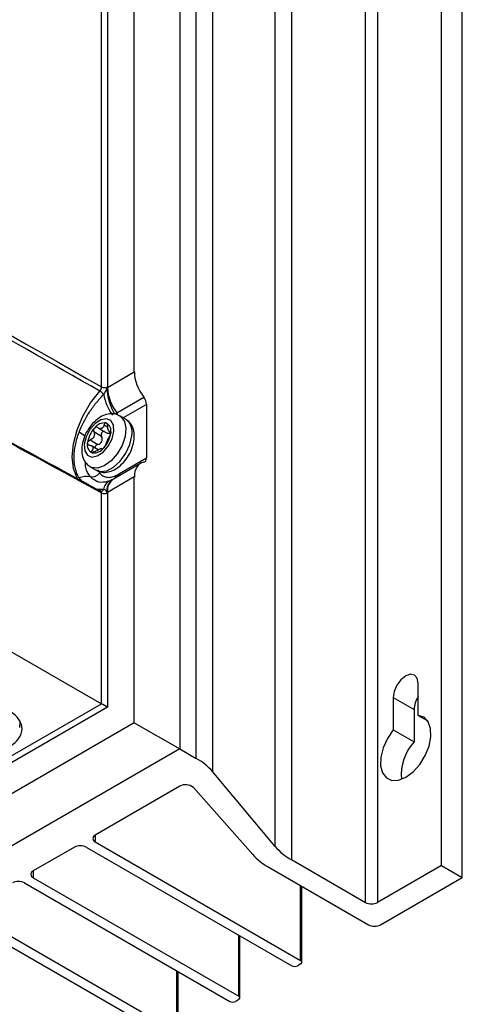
# Model space of a CAD drawing. Header units: millimetres. Extents: x 15458 to 16410, y 10212 to 11278.
# Tile 34 of 139: x 16358 to 16410, y 10273 to 10390. Entities that reach past the tile are written whole.
import ezdxf

# ---------------------------------------------------------------- set-up
doc = ezdxf.new("R2010")
doc.units = ezdxf.units.MM

msp = doc.modelspace()

# ---------------------------------------------------------------- linework, layer by layer
at = {"color": 7, "linetype": 'Continuous', "lineweight": 25}
for p, q in [((16376.69, 10513.7), (16376.69, 10303.77)), ((16378.65, 10302.65), (16378.65, 10512.5)), ((16380.58, 10510.92), (16380.58, 10301.07)), ((16388.02, 10292.18), (16388.02, 10502.03)), ((16389.95, 10500.46), (16389.95, 10290.61)), ((16407.78, 10289.91), (16407.78, 10499.76)), ((16410.25, 10288.48), (16410.25, 10498.33)), ((16398.76, 10285.52), (16398.76, 10495.37)), ((16400.17, 10495.37), (16400.17, 10285.52)), ((16371.3, 10348.58), (16371.3, 10474.91)), ((16367.41, 10346.79), (16367.41, 10473.01)), ((16368.11, 10473.01), (16368.11, 10346.79)), ((16368.11, 10346.74), (16371.3, 10348.58)), ((16369.21, 10343.73), (16372.42, 10345.58)), ((16372.74, 10344.72), (16369.98, 10343.13)), ((16372.74, 10344.72), (16372.74, 10338.35)), ((16370.28, 10342.95), (16369.57, 10343.36)), ((16367.41, 10340.91), (16366.49, 10341.45)), ((16366.96, 10341.95), (16366.93, 10341.97)), ((16367.01, 10341.91), (16367.96, 10341.36)), ((16368.13, 10342.03), (16367.71, 10342.27)), ((16368.31, 10341.51), (16368.5, 10341.4)), ((16368.5, 10341.48), (16368.42, 10341.52)), ((16366.04, 10340.49), (16366.96, 10339.96)), ((16368.37, 10341.31), (16368.49, 10341.41)), ((16368.37, 10341.31), (16368.44, 10341.09)), ((16367.02, 10339.33), (16366.23, 10339.79)), ((16366.27, 10339.23), (16366.59, 10339.05)), ((16367.46, 10339.43), (16367.38, 10339.47)), ((16367.4, 10339.45), (16367.43, 10339.44)), ((16367.43, 10339.44), (16367.45, 10339.42)), ((16369.52, 10336.49), (16372.74, 10338.35)), ((16366.07, 10337.3), (16366.78, 10336.89)), ((16372.04, 10337.7), (16368.83, 10335.85)), ((16321.32, 10335.74), (16367.41, 10309.13)), ((16371.3, 10336.09), (16368.11, 10334.25)), ((16368.83, 10335.85), (16368.66, 10335.76)), ((16371.3, 10306.89), (16371.3, 10336.09)), ((16367.65, 10334.6), (16366.9, 10334.61)), ((16367.37, 10334.41), (16367.36, 10334.41)), ((16367.41, 10309.13), (16367.41, 10334.2)), ((16368.11, 10334.2), (16368.11, 10308.73)), ((16405.02, 10307.75), (16405.02, 10311.59)), ((16402.05, 10309.88), (16402.05, 10306.03)), ((16402.05, 10309.88), (16404.52, 10308.45)), ((16368.11, 10308.73), (16248.74, 10239.82)), ((16248.75, 10240.63), (16367.41, 10309.13)), ((16404.52, 10308.45), (16404.52, 10304.61)), ((16405.02, 10307.75), (16406.15, 10307.1)), ((16371.3, 10306.89), (16245.56, 10234.3)), ((16357.71, 10306.31), (16357.74, 10307.05)), ((16371.3, 10306.89), (16376.69, 10303.77)), ((16402.05, 10306.03), (16404.52, 10304.61)), ((16376.69, 10303.77), (16250.77, 10231.08)), ((16376.69, 10303.77), (16378.65, 10302.65)), ((16388.02, 10292.18), (16380.58, 10301.07)), ((16376.72, 10299.33), (16366.66, 10293.52)), ((16378.32, 10299.19), (16385.37, 10291.21)), ((16366.66, 10293.52), (16366.66, 10292.71)), ((16366.66, 10292.71), (16391.05, 10278.62)), ((16364.18, 10292.1), (16359.3, 10289.28)), ((16365.6, 10292.1), (16389.99, 10278.01)), ((16389.95, 10290.61), (16398.76, 10285.52)), ((16359.3, 10289.28), (16359.3, 10288.46)), ((16387.2, 10289.75), (16399.11, 10282.87)), ((16407.78, 10289.91), (16400.17, 10285.52)), ((16407.78, 10289.91), (16410.25, 10288.48)), ((16358.24, 10287.85), (16382.64, 10273.77)), ((16359.3, 10288.46), (16383.7, 10274.38)), ((16400.53, 10282.87), (16410.25, 10288.48)), ((16391.05, 10278.62), (16391.05, 10287.52)), ((16391.2, 10278.42), (16391.2, 10287.44)), ((16351.95, 10284.22), (16376.34, 10270.13)), ((16350.89, 10283.6), (16375.28, 10269.52)), ((16383.7, 10274.38), (16383.7, 10281.65)), ((16383.84, 10274.18), (16383.84, 10281.56)), ((16376.34, 10270.13), (16376.34, 10277.4)), ((16376.49, 10269.93), (16376.49, 10277.32)), ((16391.05, 10278.22), (16390.7, 10278.01)), ((16383.7, 10273.97), (16383.34, 10273.77))]:
    msp.add_line(p, q, dxfattribs=at)
at = {"color": 7, "linetype": 'Continuous', "lineweight": 25, "flags": 128}
for points in [[(16364.71, 10335.63), (16364.51, 10335.95), (16364.08, 10337.1), (16363.93, 10338.49), (16364.08, 10340.04), (16364.51, 10341.68), (16365.2, 10343.33), (16366.11, 10344.9), (16367.2, 10346.3)], [(16365.36, 10339.98), (16365.41, 10339.21), (16365.72, 10338.68), (16366.25, 10338.46), (16366.9, 10338.59), (16367.59, 10339.04), (16368.2, 10339.76), (16368.65, 10340.62), (16368.87, 10341.5), (16368.82, 10342.27), (16368.51, 10342.8), (16367.99, 10343.02), (16367.33, 10342.89), (16366.65, 10342.43), (16366.03, 10341.72), (16365.58, 10340.86), (16365.36, 10339.98)], [(16369.58, 10343.36), (16369.71, 10343.27), (16370.13, 10342.7), (16370.3, 10341.88), (16370.2, 10340.89), (16369.84, 10339.84), (16369.26, 10338.84), (16368.53, 10338), (16367.72, 10337.42), (16366.93, 10337.15), (16366.23, 10337.23), (16366.06, 10337.31)], [(16366.78, 10336.89), (16367.27, 10336.74), (16368.03, 10336.83), (16368.84, 10337.27), (16369.62, 10337.99), (16370.28, 10338.92), (16370.76, 10339.95), (16370.99, 10340.99)], [(16405.02, 10311.59), (16404.9, 10312.18), (16404.58, 10312.55), (16404.1, 10312.65), (16403.53, 10312.45), (16402.96, 10311.99), (16402.48, 10311.34), (16402.16, 10310.6), (16402.05, 10309.88)], [(16402.05, 10306.03), (16401.36, 10305.02), (16400.85, 10303.9), (16400.58, 10302.79), (16400.55, 10301.76), (16400.77, 10300.91), (16401.23, 10300.32), (16401.88, 10300.02), (16402.67, 10300.05), (16403.53, 10300.4), (16404.4, 10301.05), (16405.19, 10301.93), (16405.84, 10302.98), (16406.3, 10304.11), (16406.52, 10305.21), (16406.49, 10306.2), (16406.21, 10306.99), (16405.71, 10307.53), (16405.02, 10307.75)]]:
    msp.add_lwpolyline(points, dxfattribs=at)
at = {"color": 7, "linetype": 'Continuous', "lineweight": 25}
for centre, radius, start, end in [((16366.38, 10344.94), 1.59, 36.6405, 58.7438), ((16367.76, 10347.48), 0.77, 243.2338, 297.3435), ((16373.9, 10346.69), 5.83, 179.8973, 212.1083), ((16373.41, 10346.97), 5.31, 182.4964, 217.6358), ((16374.15, 10347.19), 6.62, 191.343, 214.5439), ((16367.82, 10342.7), 1.72, 25.7363, 36.5096), ((16369.14, 10341.43), 1.9, 346.5299, 53.0477), ((16368.89, 10339.73), 3.18, 136.6584, 172.5784), ((16367.78, 10341.01), 1.51, 83.4034, 143.5932), ((16367.86, 10340.85), 1.12, 108.9132, 118.0834), ((16367.19, 10342.4), 0.58, 284.6451, 302.3514), ((16367.53, 10341.6), 1, 344.9096, 65.0223), ((16357.93, 10330.12), 13.18, 55.2242, 58.849), ((16365.35, 10341.75), 3.18, 316.6584, 352.5784), ((16366.7, 10339.88), 1, 164.9096, 245.0223), ((16366.45, 10340.46), 1.51, 263.4034, 323.5932), ((16366.73, 10340.42), 1.12, 288.9132, 298.0834), ((16367.4, 10338.88), 0.58, 104.6451, 122.3514), ((16365.67, 10333.3), 2.85, 82.0207, 108.83), ((16366.28, 10337.24), 1.13, 258.7166, 323.5362), ((16369.02, 10334.42), 1.38, 117.1032, 172.5443), ((16369.52, 10334.55), 1.48, 125.6604, 191.7893), ((16369.79, 10334.46), 1.69, 124.3561, 186.9561), ((16368.35, 10336.3), 0.73, 331.2363, 356.9432), ((16368.6, 10336.35), 0.69, 337.2793, 0.4669), ((16368.82, 10336.48), 0.7, 338.8523, 1.0738), ((16367.34, 10334.76), 0.355, 274.5539, 332.8293), ((16367.76, 10334.88), 0.77, 243.2338, 297.3435), ((16407.71, 10308.3), 3.19, 147.5288, 177.3446), ((16408.83, 10300.7), 5.82, 137.8436, 185.2704), ((16375.15, 10296.37), 7.19, 40.9118, 60.8809), ((16377.41, 10298.09), 1.43, 50.5228, 119.0289), ((16366.81, 10293.12), 0.437, 110.7834, 249.2166), ((16364.89, 10290.73), 1.54, 62.6097, 117.3903), ((16390.78, 10296.13), 7.32, 222.299, 240.7623), ((16393.45, 10296.89), 7.19, 220.9118, 240.8809), ((16359.46, 10288.87), 0.437, 110.7834, 249.2166), ((16357.54, 10286.49), 1.54, 62.6097, 117.3903), ((16399.47, 10286.89), 1.54, 242.6097, 297.3903), ((16399.82, 10284.23), 1.54, 242.6097, 297.3903), ((16390.97, 10278.42), 0.218, 290.7834, 69.2166), ((16390.35, 10278.69), 0.769, 242.6097, 297.3903), ((16382.99, 10274.45), 0.769, 242.6097, 297.3903), ((16383.62, 10274.18), 0.218, 290.7834, 69.2166)]:
    msp.add_arc(centre, radius, start, end, dxfattribs=at)
for centre, major_axis, ratio, start_param, end_param in [((16373.82, 10347.17), (-1.8, 3), 0.587369, 0.776443, 1.758208), ((16372.02, 10345.12), (-0.513, 0.858), 0.587369, 3.918035, 4.899801), ((16372.02, 10338.75), (-0.513, 0.858), 0.587369, 2.93627, 3.918035), ((16373.82, 10334.69), (-1.8, 3), 0.587369, 6.077863, 7.059628), ((16367.76, 10308.93), (0.5, -0.289), 0.00007, 0.785439, 2.338782), ((16352.97, 10306.21), (5, -0.08), 0.587275, 5.506822, 7.077619)]:
    msp.add_ellipse(centre, major_axis=major_axis, ratio=ratio, start_param=start_param, end_param=end_param, dxfattribs=at)
for points, knots in [([(16367.2, 10346.3), (16361.45, 10349.59), (16355.69, 10352.88), (16349.93, 10356.16), (16346.21, 10358.28), (16342.5, 10360.4), (16338.78, 10362.52), (16334.45, 10364.99), (16330.12, 10367.46), (16325.78, 10369.93), (16320.54, 10372.92), (16315.3, 10375.91), (16310.05, 10378.89)], [0.00049138, 0.00049138, 0.00049138, 0.00049138, 0.02451992, 0.02451992, 0.02451992, 0.04002634, 0.04002634, 0.04002634, 0.05810756, 0.05810756, 0.05810756, 0.07998385, 0.07998385, 0.07998385, 0.07998385]), ([(16313.8, 10363.59), (16322.73, 10358.71), (16331.66, 10353.84), (16340.59, 10348.97), (16344.9, 10346.61), (16349.21, 10344.26), (16353.53, 10341.91), (16358.09, 10339.42), (16362.65, 10336.93), (16367.2, 10334.45)], [0, 0, 0, 0, 0.03726266, 0.03726266, 0.03726266, 0.05525761, 0.05525761, 0.05525761, 0.07428298, 0.07428298, 0.07428298, 0.07428298]), ([(16367.41, 10334.2), (16363.45, 10336.35), (16359.49, 10338.51), (16355.53, 10340.67), (16347.38, 10345.11), (16339.23, 10349.56), (16331.07, 10354.01), (16325.34, 10357.14), (16319.61, 10360.26), (16313.88, 10363.39)], [0.00049138, 0.00049138, 0.00049138, 0.00049138, 0.01700244, 0.01700244, 0.01700244, 0.05100731, 0.05100731, 0.05100731, 0.07490604, 0.07490604, 0.07490604, 0.07490604]), ([(16367.2, 10346.3), (16367.27, 10346.37), (16367.32, 10346.45), (16367.39, 10346.62), (16367.41, 10346.71), (16367.41, 10346.79)], [0, 0, 0, 0, 0.5, 0.5, 1, 1, 1, 1]), ([(16367.65, 10345.89), (16367.76, 10346), (16367.84, 10346.14), (16367.94, 10346.35), (16367.96, 10346.42), (16368, 10346.53), (16368.01, 10346.56), (16368.03, 10346.63), (16368.04, 10346.67), (16368.07, 10346.7)], [0, 0, 0, 0, 0.5, 0.5, 0.75, 0.75, 0.875, 0.875, 1, 1, 1, 1]), ([(16364.75, 10341.41), (16364.9, 10341.82), (16365.08, 10342.23), (16365.49, 10343.03), (16365.73, 10343.43), (16366.22, 10344.19), (16366.49, 10344.55), (16367.06, 10345.25), (16367.35, 10345.58), (16367.65, 10345.89)], [0, 0, 0, 0, 0.25, 0.25, 0.5, 0.5, 0.75, 0.75, 1, 1, 1, 1]), ([(16369.56, 10343.33), (16369.47, 10343.39), (16369.18, 10343.59), (16368.55, 10343.65), (16367.79, 10343.5), (16367.04, 10343.1), (16366.32, 10342.46), (16365.7, 10341.61), (16365.24, 10340.65), (16365.13, 10339.99), (16365.07, 10339.67)], [0, 0, 0, 0, 0.053819, 0.175491, 0.295761, 0.425808, 0.566944, 0.710954, 0.855582, 1, 1, 1, 1]), ([(16371.28, 10340.59), (16371.29, 10340.76), (16371.32, 10341.24), (16371.17, 10341.93), (16370.82, 10342.57), (16370.45, 10342.81), (16370.3, 10342.92)], [0, 0, 0, 0, 0.190592, 0.500869, 0.785594, 1, 1, 1, 1]), ([(16366.49, 10341.45), (16366.53, 10341.36), (16366.55, 10341.26), (16366.56, 10341.06), (16366.54, 10340.96), (16366.45, 10340.78), (16366.38, 10340.7), (16366.22, 10340.57), (16366.13, 10340.52), (16366.04, 10340.49)], [0, 0, 0, 0, 0.25, 0.25, 0.5, 0.5, 0.75, 0.75, 1, 1, 1, 1]), ([(16366.57, 10341.91), (16366.52, 10341.85), (16366.48, 10341.77), (16366.45, 10341.6), (16366.46, 10341.52), (16366.49, 10341.45)], [0, 0, 0, 0, 0.5, 0.5, 1, 1, 1, 1]), ([(16366.88, 10341.99), (16366.88, 10341.99), (16366.84, 10342.02), (16366.78, 10342.01), (16366.7, 10342), (16366.63, 10341.97), (16366.59, 10341.93), (16366.57, 10341.91)], [0, 0, 0, 0, 0.064646, 0.415777, 0.501951, 0.804858, 1, 1, 1, 1]), ([(16367.34, 10341.84), (16367.27, 10341.83), (16367.17, 10341.83), (16367.08, 10341.89), (16367.04, 10341.91)], [0, 0, 0, 0, 0.609716, 1, 1, 1, 1]), ([(16367.77, 10341.48), (16367.73, 10341.48), (16367.68, 10341.49), (16367.6, 10341.48), (16367.53, 10341.45), (16367.44, 10341.37), (16367.39, 10341.27), (16367.36, 10341.15), (16367.37, 10341.03), (16367.4, 10340.95), (16367.41, 10340.91)], [0, 0, 0, 0, 0.1654111, 0.1940192, 0.3250081, 0.4561848, 0.5840588, 0.7139303, 0.8525337, 1, 1, 1, 1]), ([(16367.71, 10342.27), (16367.73, 10342.35), (16367.77, 10342.42), (16367.86, 10342.51), (16367.91, 10342.53), (16367.96, 10342.51)], [0, 0, 0, 0, 0.5, 0.5, 1, 1, 1, 1]), ([(16367.96, 10342.51), (16368.01, 10342.5), (16368.05, 10342.45), (16368.11, 10342.32), (16368.12, 10342.24), (16368.12, 10342.15)], [0, 0, 0, 0, 0.5, 0.5, 1, 1, 1, 1]), ([(16368.42, 10341.52), (16368.38, 10341.5), (16368.35, 10341.49), (16368.29, 10341.52), (16368.25, 10341.56), (16368.2, 10341.68), (16368.17, 10341.77), (16368.14, 10341.95), (16368.13, 10342.05), (16368.12, 10342.15)], [0, 0, 0, 0, 0.25, 0.25, 0.5, 0.5, 0.75, 0.75, 1, 1, 1, 1]), ([(16368.42, 10341.52), (16368.45, 10341.54), (16368.47, 10341.54), (16368.5, 10341.47), (16368.51, 10341.42), (16368.5, 10341.34)], [0, 0, 0, 0, 0.5, 0.5, 1, 1, 1, 1]), ([(16364.75, 10336), (16364.65, 10336.16), (16364.56, 10336.34), (16364.42, 10336.7), (16364.35, 10336.9), (16364.25, 10337.31), (16364.21, 10337.52), (16364.16, 10337.96), (16364.15, 10338.19), (16364.15, 10338.65), (16364.16, 10338.89), (16364.21, 10339.38), (16364.25, 10339.63), (16364.4, 10340.38), (16364.55, 10340.89), (16364.75, 10341.41)], [0, 0, 0, 0, 0.125, 0.125, 0.25, 0.25, 0.375, 0.375, 0.5, 0.5, 0.625, 0.625, 0.75, 0.75, 1, 1, 1, 1]), ([(16365.73, 10340.14), (16365.74, 10340.21), (16365.77, 10340.29), (16365.89, 10340.41), (16365.96, 10340.46), (16366.04, 10340.49)], [0, 0, 0, 0, 0.5, 0.5, 1, 1, 1, 1]), ([(16366.8, 10336.92), (16366.89, 10336.86), (16367.18, 10336.66), (16367.81, 10336.61), (16368.56, 10336.75), (16369.31, 10337.15), (16370.03, 10337.79), (16370.65, 10338.64), (16371.11, 10339.61), (16371.22, 10340.26), (16371.28, 10340.59)], [0, 0, 0, 0, 0.051279, 0.173278, 0.29387, 0.424267, 0.565781, 0.710178, 0.855194, 1, 1, 1, 1]), ([(16366.96, 10339.96), (16367.06, 10339.98), (16367.16, 10340.03), (16367.33, 10340.15), (16367.4, 10340.23), (16367.49, 10340.41), (16367.5, 10340.52), (16367.49, 10340.73), (16367.46, 10340.82), (16367.41, 10340.91)], [0, 0, 0, 0, 0.25, 0.25, 0.5, 0.5, 0.75, 0.75, 1, 1, 1, 1]), ([(16367.9, 10339.94), (16367.92, 10340), (16367.95, 10340.06), (16368.02, 10340.22), (16368.06, 10340.31), (16368.15, 10340.49), (16368.19, 10340.58), (16368.28, 10340.76), (16368.32, 10340.83), (16368.35, 10340.9)], [0, 0, 0, 0, 0.25, 0.25, 0.5, 0.5, 0.75, 0.75, 1, 1, 1, 1]), ([(16367.97, 10341.37), (16368.01, 10341.35), (16368.1, 10341.29), (16368.25, 10341.27), (16368.34, 10341.3), (16368.37, 10341.31)], [0, 0, 0, 0, 0.300522, 0.714896, 1, 1, 1, 1]), ([(16368.5, 10341.34), (16368.5, 10341.27), (16368.48, 10341.18), (16368.42, 10341.02), (16368.39, 10340.95), (16368.35, 10340.9)], [0, 0, 0, 0, 0.5, 0.5, 1, 1, 1, 1]), ([(16365.07, 10339.67), (16365.06, 10339.49), (16365.04, 10339.02), (16365.18, 10338.33), (16365.53, 10337.68), (16365.91, 10337.44), (16366.07, 10337.33)], [0, 0, 0, 0, 0.189834, 0.498877, 0.78247, 1, 1, 1, 1]), ([(16365.98, 10339.86), (16365.9, 10339.87), (16365.84, 10339.9), (16365.75, 10340), (16365.72, 10340.06), (16365.73, 10340.14)], [0, 0, 0, 0, 0.5, 0.5, 1, 1, 1, 1]), ([(16365.98, 10339.86), (16366.07, 10339.86), (16366.15, 10339.83), (16366.29, 10339.76), (16366.34, 10339.7), (16366.4, 10339.58), (16366.4, 10339.51), (16366.36, 10339.37), (16366.32, 10339.3), (16366.27, 10339.23)], [0, 0, 0, 0, 0.25, 0.25, 0.5, 0.5, 0.75, 0.75, 1, 1, 1, 1]), ([(16366.28, 10338.97), (16366.23, 10338.98), (16366.2, 10339.02), (16366.2, 10339.11), (16366.23, 10339.17), (16366.27, 10339.23)], [0, 0, 0, 0, 0.5, 0.5, 1, 1, 1, 1]), ([(16366.68, 10339.11), (16366.61, 10339.06), (16366.54, 10339.02), (16366.39, 10338.96), (16366.32, 10338.95), (16366.28, 10338.97)], [0, 0, 0, 0, 0.5, 0.5, 1, 1, 1, 1]), ([(16366.96, 10339.96), (16366.91, 10339.94), (16366.82, 10339.91), (16366.71, 10339.81), (16366.64, 10339.7), (16366.62, 10339.61), (16366.63, 10339.57), (16366.63, 10339.56)], [0, 0, 0, 0, 0.2482589, 0.4974743, 0.721907, 0.9234235, 1, 1, 1, 1]), ([(16367.66, 10339.57), (16367.61, 10339.51), (16367.55, 10339.46), (16367.47, 10339.42), (16367.44, 10339.42), (16367.43, 10339.44)], [0, 0, 0, 0, 0.5, 0.5, 1, 1, 1, 1]), ([(16367.9, 10339.94), (16367.88, 10339.89), (16367.86, 10339.83), (16367.77, 10339.7), (16367.72, 10339.63), (16367.66, 10339.57)], [0, 0, 0, 0, 0.5, 0.5, 1, 1, 1, 1]), ([(16366.06, 10336.13), (16365.83, 10336.45), (16365.48, 10336.93), (16365.49, 10337.65), (16365.49, 10337.88)], [0, 0, 0, 0, 0.675991, 1, 1, 1, 1]), ([(16367.02, 10336.93), (16367.05, 10336.84), (16367.09, 10336.7), (16367.17, 10336.6), (16367.2, 10336.56)], [0, 0, 0, 0, 0.634832, 1, 1, 1, 1]), ([(16365.08, 10335.61), (16365.01, 10335.67), (16364.88, 10335.78), (16364.79, 10335.93), (16364.75, 10336)], [0, 0, 0, 0, 0.57181, 1, 1, 1, 1]), ([(16367.71, 10335.49), (16367.68, 10335.48), (16367.28, 10335.37), (16366.66, 10335.59), (16366.24, 10335.96), (16366.06, 10336.13)], [0, 0, 0, 0, 0.054552, 0.592968, 1, 1, 1, 1]), ([(16367.2, 10336.56), (16367.3, 10336.43), (16367.41, 10336.32), (16367.68, 10336.15), (16367.83, 10336.1), (16368.16, 10336.04), (16368.33, 10336.04), (16368.7, 10336.11), (16368.89, 10336.17), (16369.08, 10336.26)], [0, 0, 0, 0, 0.25, 0.25, 0.5, 0.5, 0.75, 0.75, 1, 1, 1, 1]), ([(16368.4, 10335.65), (16368.18, 10335.57), (16367.9, 10335.47), (16367.74, 10335.47), (16367.72, 10335.48)], [0, 0, 0, 0, 0.832209, 1, 1, 1, 1]), ([(16368.65, 10335.77), (16368.62, 10335.75), (16368.54, 10335.71), (16368.45, 10335.67), (16368.4, 10335.65)], [0, 0, 0, 0, 0.386005, 1, 1, 1, 1]), ([(16367.3, 10334.42), (16367.28, 10334.43), (16367.25, 10334.45), (16367.22, 10334.45), (16367.2, 10334.45)], [0, 0, 0, 0, 0.631385, 1, 1, 1, 1]), ([(16367.36, 10334.41), (16367.36, 10334.41), (16367.35, 10334.41), (16367.32, 10334.42), (16367.3, 10334.43)], [0, 0, 0, 0, 0.444339, 1, 1, 1, 1]), ([(16367.41, 10334.2), (16367.4, 10334.24), (16367.4, 10334.32), (16367.35, 10334.4), (16367.31, 10334.42), (16367.3, 10334.42)], [0, 0, 0, 0, 0.4208109, 0.8415835, 1, 1, 1, 1]), ([(16368.07, 10334.25), (16368.04, 10334.25), (16368.03, 10334.28), (16368.01, 10334.33), (16368, 10334.35), (16367.96, 10334.43), (16367.94, 10334.47), (16367.87, 10334.54), (16367.84, 10334.56), (16367.75, 10334.59), (16367.71, 10334.6), (16367.65, 10334.6)], [0, 0, 0, 0, 0.125, 0.125, 0.25, 0.25, 0.5, 0.5, 0.75, 0.75, 1, 1, 1, 1])]:
    msp.add_open_spline(points, degree=3, knots=knots, dxfattribs=at)
for points in [[(16310.11, 10379.41), (16329.21, 10368.55), (16348.31, 10357.68), (16367.41, 10346.79)], [(16368.07, 10346.7), (16368.08, 10346.71), (16368.1, 10346.72), (16368.11, 10346.74)], [(16368.11, 10346.79), (16368.11, 10346.77), (16368.11, 10346.76), (16368.11, 10346.74)], [(16368.96, 10343.59), (16369.04, 10343.63), (16369.13, 10343.68), (16369.21, 10343.73)], [(16367.71, 10342.27), (16367.67, 10342.12), (16367.6, 10341.99), (16367.5, 10341.91)], [(16366.68, 10339.11), (16366.81, 10339.21), (16366.96, 10339.3), (16367.09, 10339.37)], [(16367.25, 10339.44), (16367.3, 10339.46), (16367.34, 10339.46), (16367.37, 10339.46)], [(16369.08, 10336.26), (16369.15, 10336.29), (16369.22, 10336.32), (16369.29, 10336.36)], [(16369.29, 10336.36), (16369.37, 10336.4), (16369.44, 10336.45), (16369.52, 10336.49)], [(16368.11, 10334.25), (16368.1, 10334.25), (16368.08, 10334.25), (16368.07, 10334.25)], [(16368.11, 10334.25), (16368.11, 10334.23), (16368.11, 10334.22), (16368.11, 10334.2)]]:
    msp.add_open_spline(points, degree=3, dxfattribs=at)

doc.saveas('drawing.dxf')
